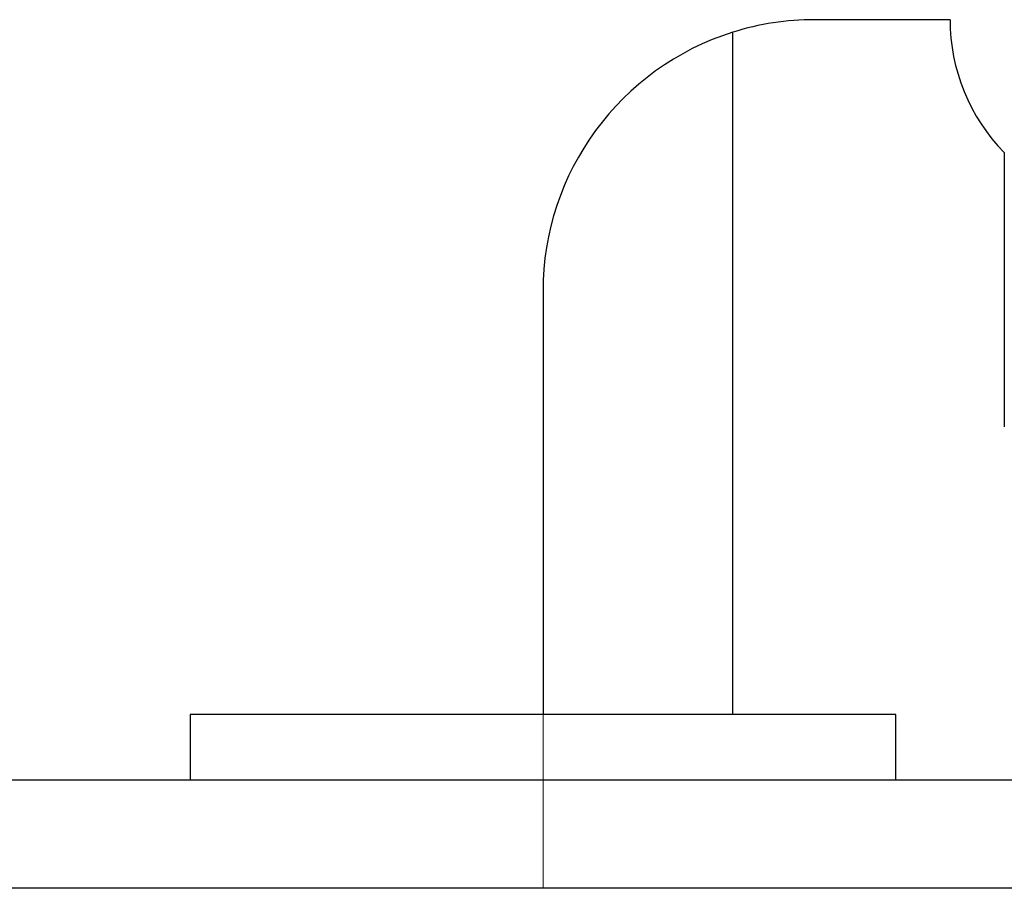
# Model space of a CAD drawing. Header units: millimetres. Extents: x 262469 to 275208, y -32539 to 9411.
# Tile 218 of 256: x 267970 to 267992, y -13723 to -13703. Entities that reach past the tile are written whole.
import ezdxf

# ---------------------------------------------------------------- set-up
doc = ezdxf.new("R2010")
doc.units = ezdxf.units.MM
doc.header["$LTSCALE"] = 100
doc.layers.add('$ IE_TELETECHNIKA', color=5, linetype='Continuous', lineweight=30)

msp = doc.modelspace()

# ---------------------------------------------------------------- linework, layer by layer
at = {"layer": '$ IE_TELETECHNIKA', "color": 7, "linetype": 'Continuous'}
for p, q in [((267991.017, -13703.389), (267987.892, -13703.389)), ((267986.017, -13719.389), (267986.017, -13703.677)), ((267992.267, -13706.451), (267992.267, -13712.764)), ((267981.642, -13709.639), (267981.642, -13719.389)), ((267973.517, -13719.389), (267973.517, -13720.889)), ((267989.767, -13719.389), (267973.517, -13719.389)), ((267989.767, -13720.889), (267989.767, -13719.389)), ((267731.642, -13720.889), (268011.642, -13720.889)), ((268011.642, -13723.389), (267734.142, -13723.389))]:
    msp.add_line(p, q, dxfattribs=at)
at = {"layer": '$ IE_TELETECHNIKA', "color": 7, "linetype": 'Continuous', "lineweight": 5, "ltscale": 20.32}
msp.add_line((267981.642, -13716.889), (267981.642, -13723.389), dxfattribs=at)
at = {"layer": '$ IE_TELETECHNIKA', "color": 7, "linetype": 'Continuous'}
for centre, radius, start, end in [((267987.892, -13709.639), 6.25, 90, 107.4576), ((267995.392, -13703.389), 4.375, 180, 224.4153), ((267987.892, -13709.639), 6.25, 107.4576, 180)]:
    msp.add_arc(centre, radius, start, end, dxfattribs=at)

doc.saveas('drawing.dxf')
